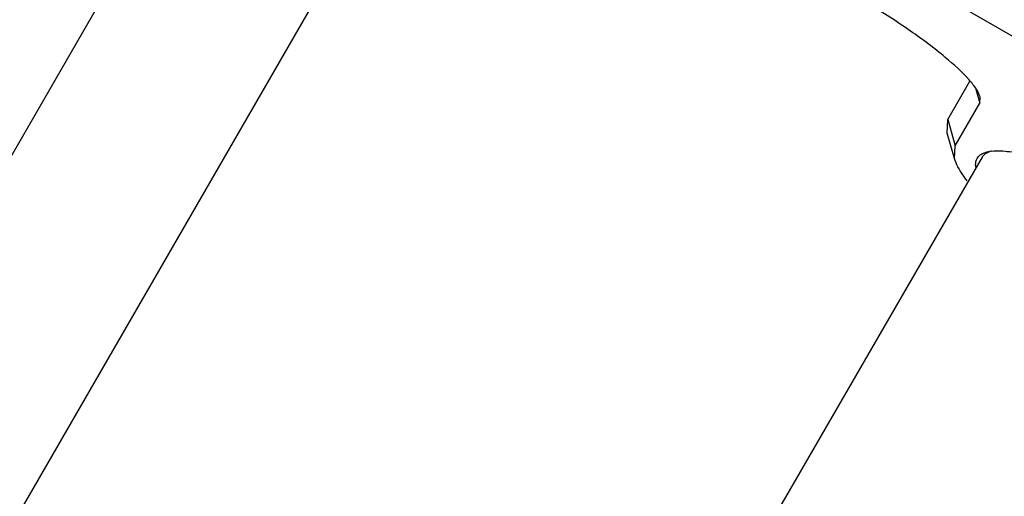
# Model space of a CAD drawing. Header units: millimetres. Extents: x 0 to 12710, y 0 to 5940.
# Tile 43 of 241: x 1690 to 1740, y 784 to 808. Entities that reach past the tile are written whole.
import ezdxf

# ---------------------------------------------------------------- set-up
doc = ezdxf.new("R2010")
doc.units = ezdxf.units.MM
doc.header["$LTSCALE"] = 231.275
for name, color, linetype in [('A2200202_ABL585', 7, 'CONTINUOUS'), ('A2300201_ABL583', 7, 'CONTINUOUS'), ('M2200201_PBL586', 7, 'CONTINUOUS'), ('M2200301_PBL689', 7, 'CONTINUOUS'), ('M2300301_PBL633', 7, 'CONTINUOUS'), ('아래쪽_19_VBL544', 7, 'CONTINUOUS')]:
    doc.layers.add(name, color=color, linetype=linetype)

# ---------------------------------------------------------------- blocks, each defined once
blk = doc.blocks.new('M2300301_PBL633', base_point=(1673.688, 765.018))
at = {"layer": 'M2300301_PBL633', "color": 7}
for p, q in [((1634.615, 706.289), (1703.965, 826.407)), ((1642.879, 701.542), (1712.218, 821.642))]:
    blk.add_line(p, q, dxfattribs=at)
blk = doc.blocks.new('A2300201_ABL583', base_point=(1675.914, 758.393))
at = {"layer": 'M2300301_PBL633'}
blk.add_blockref('M2300301_PBL633', (1673.688, 765.018), dxfattribs=at)
blk = doc.blocks.new('M2200201_PBL586', base_point=(1758.521, 804.262))
at = {"layer": 'M2200201_PBL586', "color": 7}
for p, q in [((1776.185, 786.965), (1734.615, 810.965)), ((1737.563, 803.07), (1738.697, 805.034)), ((1737.938, 801.719), (1739.197, 803.901)), ((1739.197, 803.901), (1739.214, 804.24)), ((1737.529, 802.373), (1737.563, 803.07)), ((1737.905, 801.062), (1737.529, 802.373)), ((1737.905, 801.062), (1737.938, 801.719))]:
    blk.add_line(p, q, dxfattribs=at)
at = {"layer": 'M2200201_PBL586', "color": 2}
for p, q in [((1738.994, 804.634), (1739.197, 803.901)), ((1737.563, 803.07), (1737.938, 801.719))]:
    blk.add_line(p, q, dxfattribs=at)
at = {"layer": 'M2200201_PBL586', "color": 7}
blk.add_arc((1740.05, 799.321), 2.132, 96.5909, 98.7265, dxfattribs=at)
for points, knots in [([(1739.214, 804.24), (1739.174, 804.378), (1739.006, 804.684), (1738.436, 805.39), (1737.306, 806.403), (1735.571, 807.7), (1734.223, 808.57), (1733.49, 809.016)], [0, 0, 0, 0, 0.05722, 0.136928, 0.361638, 0.658332, 1, 1, 1, 1]), ([(1739.229, 801.248), (1739.252, 801.265), (1739.358, 801.332), (1739.479, 801.374), (1739.573, 801.397)], [0, 0, 0, 0, 0.227007, 1, 1, 1, 1]), ([(1739.335, 801.139), (1739.374, 801.207), (1739.449, 801.287), (1739.539, 801.344), (1739.563, 801.358)], [0, 0, 0, 0, 0.732775, 1, 1, 1, 1]), ([(1739.806, 801.439), (1740.112, 801.474), (1740.848, 801.429), (1742.08, 801.173), (1743.588, 800.715), (1746.053, 799.795), (1749.465, 798.232), (1753.67, 795.969), (1757.732, 793.459), (1760.793, 791.285), (1762.821, 789.611), (1763.972, 788.533), (1764.81, 787.594), (1765.217, 786.98), (1765.34, 786.697)], [0, 0, 0, 0, 0.030806, 0.072832, 0.125607, 0.188019, 0.335404, 0.5, 0.664596, 0.811981, 0.874393, 0.927168, 0.969194, 1, 1, 1, 1]), ([(1738.558, 799.906), (1738.478, 800.011), (1738.219, 800.37), (1737.991, 800.763), (1737.905, 801.062)], [0, 0, 0, 0, 0.299563, 1, 1, 1, 1]), ([(1739, 800.612), (1738.993, 800.655), (1738.977, 800.809), (1739.008, 800.972), (1739.063, 801.069)], [0, 0, 0, 0, 0.280187, 1, 1, 1, 1])]:
    blk.add_open_spline(points, degree=3, knots=knots, dxfattribs=at)
for points in [[(1739.563, 801.358), (1739.614, 801.387), (1739.668, 801.41), (1739.724, 801.43)], [(1739.573, 801.397), (1739.624, 801.41), (1739.675, 801.42), (1739.727, 801.428)], [(1739.063, 801.069), (1739.104, 801.139), (1739.163, 801.201), (1739.229, 801.248)]]:
    blk.add_open_spline(points, degree=3, dxfattribs=at)
blk = doc.blocks.new('M2200301_PBL689', base_point=(1728.535, 752.433))
at = {"layer": 'M2200301_PBL689', "color": 7}
blk.add_line((1691.754, 718.727), (1739.335, 801.139), dxfattribs=at)
blk = doc.blocks.new('A2200202_ABL585', base_point=(1726.286, 744.865))
at = {"layer": 'M2200201_PBL586'}
blk.add_blockref('M2200201_PBL586', (1758.521, 804.262), dxfattribs=at)
at = {"layer": 'M2200301_PBL689'}
blk.add_blockref('M2200301_PBL689', (1728.535, 752.433), dxfattribs=at)
blk = doc.blocks.new('아래쪽_19_VBL544', base_point=(1666.949, 634.097))
at = {"layer": 'A2200202_ABL585'}
blk.add_blockref('A2200202_ABL585', (1726.286, 744.865), dxfattribs=at)
at = {"layer": 'A2300201_ABL583'}
blk.add_blockref('A2300201_ABL583', (1675.914, 758.393), dxfattribs=at)

msp = doc.modelspace()

# ---------------------------------------------------------------- block references
at = {"layer": '아래쪽_19_VBL544'}
msp.add_blockref('아래쪽_19_VBL544', (1666.9491, 634.0971), dxfattribs=at)

doc.saveas('drawing.dxf')
